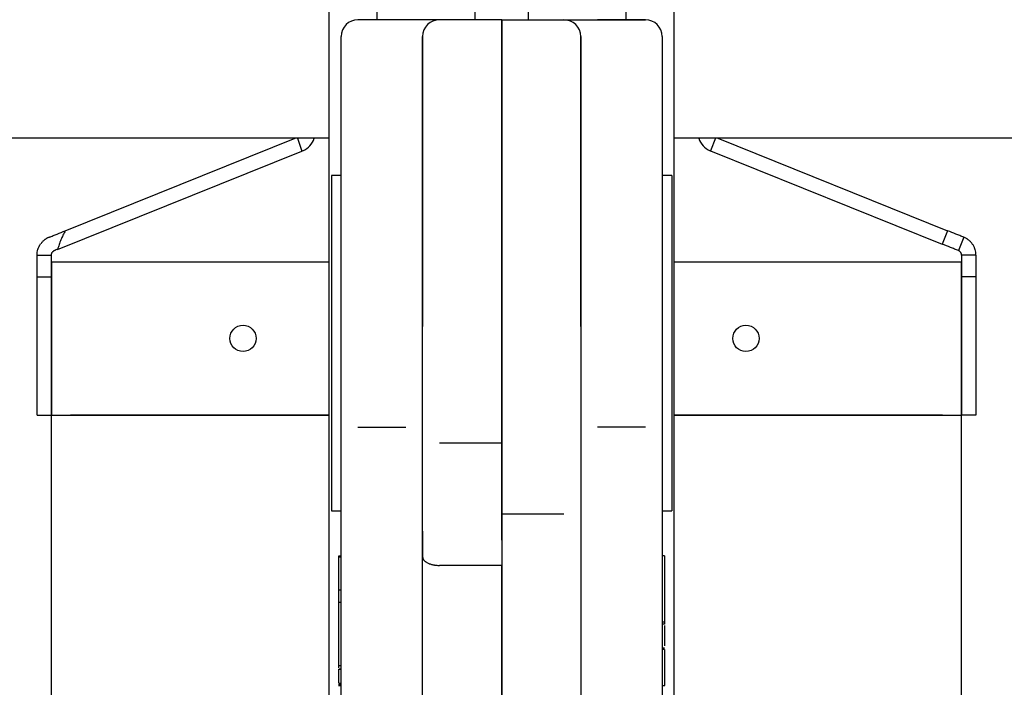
# Model space of a CAD drawing. Header units: millimetres. Extents: x 9131 to 12658, y 3907 to 6401.
# Tile 70 of 158: x 11273 to 11479, y 5353 to 5492. Entities that reach past the tile are written whole.
import ezdxf

# ---------------------------------------------------------------- set-up
doc = ezdxf.new("R2010")
doc.units = ezdxf.units.MM
doc.dimstyles.get("Standard").update_dxf_attribs({"dimtxt": 20, "dimasz": 10, "dimexe": 10, "dimexo": 10, "dimgap": 10, "dimtad": 0, "dimtih": 1, "dimtoh": 1, "dimdsep": 46, "dimtxsty": 'Standard', "dimcen": 0.09, "dimadec": 0, "dimazin": 0, "dimtfac": 1, "dimtofl": 0, "dimtmove": 0, "dimatfit": 3, "dimfxl": 0, "dimtolj": 1, "dimtzin": 0, "dimarcsym": 0})

# ---------------------------------------------------------------- blocks, each defined once
blk = doc.blocks.new('*D23')
at = {"color": 0, "lineweight": -2}
for p, q in [((11116.88, 5460.05), (11116.88, 4910.29)), ((11709.88, 5460.05), (11709.88, 4910.29)), ((11126.88, 4920.29), (11376.72, 4920.29)), ((11699.88, 4920.29), (11450.05, 4920.29))]:
    blk.add_line(p, q, dxfattribs=at)
at = {"color": 0, "lineweight": 18}
for points in [[(11126.88, 4921.96), (11126.88, 4918.63), (11116.88, 4920.29)], [(11699.88, 4921.96), (11699.88, 4918.63), (11709.88, 4920.29)]]:
    blk.add_solid(points, dxfattribs=at)
at = {"layer": 'Defpoints', "color": 0, "lineweight": 18}
for p in [(11116.88, 5470.05), (11709.88, 5470.05), (11709.88, 4920.29)]:
    blk.add_point(p, dxfattribs=at)
at = {"color": 0, "lineweight": 18, "insert": (11413.38, 4920.29), "char_height": 20, "attachment_point": 5}
blk.add_mtext('\\A1;593', dxfattribs=at)
blk = doc.blocks.new('*D24')
at = {"color": 0, "lineweight": -2}
for p, q in [((11116.88, 5460.05), (11116.88, 4957.56)), ((11374.03, 5248.07), (11374.03, 4957.56)), ((11126.88, 4967.56), (11208.79, 4967.56)), ((11364.03, 4967.56), (11282.13, 4967.56))]:
    blk.add_line(p, q, dxfattribs=at)
at = {"color": 0, "lineweight": 18}
for points in [[(11126.88, 4969.23), (11126.88, 4965.89), (11116.88, 4967.56)], [(11364.03, 4969.23), (11364.03, 4965.89), (11374.03, 4967.56)]]:
    blk.add_solid(points, dxfattribs=at)
at = {"layer": 'Defpoints', "color": 0, "lineweight": 18}
for p in [(11116.88, 5470.05), (11374.03, 5258.07), (11374.03, 4967.56)]:
    blk.add_point(p, dxfattribs=at)
at = {"color": 0, "lineweight": 18, "insert": (11245.46, 4967.56), "char_height": 20, "attachment_point": 5}
blk.add_mtext('\\A1;258', dxfattribs=at)

msp = doc.modelspace()

# ---------------------------------------------------------------- linework, layer by layer
for p, q in [((11338.034, 5343.062), (11338.034, 5586.197)), ((11348.034, 5492.295), (11348.034, 5586.197)), ((11400.034, 5492.295), (11400.034, 5586.197)), ((11410.034, 5343.062), (11410.034, 5586.197)), ((11368.434, 5494.847), (11368.434, 5492.297)), ((11379.634, 5492.297), (11379.634, 5494.847)), ((11354.034, 5492.297), (11344.034, 5492.297)), ((11354.034, 5492.297), (11344.034, 5492.297)), ((11361.034, 5492.297), (11354.034, 5492.297)), ((11374.034, 5492.297), (11361.034, 5492.297)), ((11374.034, 5492.297), (11374.034, 5428.304)), ((11374.034, 5492.297), (11387.034, 5492.297)), ((11374.034, 5428.304), (11374.034, 5492.297)), ((11387.034, 5492.297), (11394.034, 5492.297)), ((11404.034, 5492.297), (11394.034, 5492.297)), ((11394.034, 5492.297), (11404.034, 5492.297)), ((11340.534, 5428.304), (11340.534, 5488.797)), ((11340.534, 5428.304), (11340.534, 5488.797)), ((11357.534, 5488.809), (11357.534, 5428.304)), ((11357.534, 5428.304), (11357.534, 5488.797)), ((11390.534, 5428.304), (11390.534, 5488.809)), ((11390.534, 5488.797), (11390.534, 5428.304)), ((11407.534, 5488.797), (11407.534, 5428.304)), ((11407.534, 5488.797), (11407.534, 5428.304)), ((11338.037, 5467.547), (11211.934, 5467.547)), ((11338.037, 5467.547), (11211.934, 5467.547)), ((11282.937, 5448.256), (11330.926, 5467.547)), ((11331.411, 5467.547), (11332.311, 5464.876)), ((11614.934, 5467.547), (11410.033, 5467.547)), ((11614.934, 5467.547), (11410.033, 5467.547)), ((11418.646, 5467.547), (11417.596, 5464.936)), ((11419.143, 5467.547), (11467.132, 5448.256)), ((11281.333, 5444.378), (11332.311, 5464.876)), ((11332.527, 5464.963), (11332.311, 5464.876)), ((11417.596, 5464.936), (11417.542, 5464.957)), ((11417.596, 5464.936), (11466.013, 5445.472)), ((11340.534, 5459.797), (11338.534, 5459.797)), ((11338.534, 5459.797), (11338.534, 5424.797)), ((11409.534, 5459.797), (11407.534, 5459.797)), ((11409.534, 5459.797), (11409.534, 5389.797)), ((11467.132, 5448.256), (11466.013, 5445.472)), ((11470.526, 5446.891), (11469.407, 5444.108)), ((11277.034, 5438.607), (11277.034, 5443.18)), ((11277.034, 5443.18), (11280.034, 5443.18)), ((11280.034, 5441.797), (11280.034, 5443.18)), ((11470.034, 5443.18), (11470.034, 5441.797)), ((11473.034, 5443.18), (11470.034, 5443.18)), ((11473.034, 5443.18), (11473.034, 5438.607)), ((11280.034, 5441.797), (11280.034, 5409.797)), ((11280.034, 5441.797), (11284.034, 5441.797)), ((11280.034, 5409.797), (11280.034, 5441.797)), ((11284.034, 5441.797), (11338.037, 5441.797)), ((11410.032, 5441.797), (11466.034, 5441.797)), ((11466.034, 5441.797), (11470.034, 5441.797)), ((11470.034, 5409.797), (11470.034, 5441.797)), ((11470.034, 5441.797), (11470.034, 5409.797)), ((11277.034, 5438.607), (11280.034, 5438.607)), ((11277.034, 5409.797), (11277.034, 5438.607)), ((11473.034, 5438.607), (11470.034, 5438.607)), ((11473.034, 5438.607), (11473.034, 5409.797)), ((11340.534, 5391.61), (11340.534, 5428.304)), ((11357.534, 5385.604), (11357.534, 5428.304)), ((11374.034, 5428.304), (11374.034, 5383.693)), ((11374.034, 5383.693), (11374.034, 5428.304)), ((11390.534, 5428.304), (11390.534, 5382.833)), ((11407.534, 5428.304), (11407.534, 5391.61)), ((11338.534, 5424.797), (11338.534, 5389.797)), ((11277.034, 5409.797), (11280.034, 5409.797)), ((11280.034, 5016.797), (11280.034, 5409.797)), ((11280.034, 5409.797), (11338.035, 5409.797)), ((11338.037, 5409.797), (11284.034, 5409.797)), ((11466.034, 5409.797), (11410.032, 5409.797)), ((11410.033, 5409.797), (11470.034, 5409.797)), ((11470.034, 5016.797), (11470.034, 5409.797)), ((11473.034, 5409.797), (11470.034, 5409.797)), ((11344.034, 5407.297), (11354.034, 5407.297)), ((11404.034, 5407.297), (11394.034, 5407.297)), ((11361.034, 5404.029), (11374.034, 5404.029)), ((11340.534, 5360.047), (11340.534, 5391.61)), ((11340.534, 5360.041), (11340.534, 5391.604)), ((11407.534, 5391.61), (11407.534, 5360.047)), ((11407.534, 5391.604), (11407.534, 5360.041)), ((11338.534, 5389.797), (11340.534, 5389.797)), ((11407.534, 5389.797), (11409.534, 5389.797)), ((11387.034, 5389.141), (11374.034, 5389.141)), ((11357.534, 5380.194), (11357.534, 5385.604)), ((11357.534, 5385.598), (11357.534, 5380.194)), ((11374.034, 5383.693), (11374.034, 5378.419)), ((11390.534, 5382.833), (11390.534, 5357.341)), ((11340.034, 5380.431), (11340.534, 5380.431)), ((11340.034, 5380.19), (11340.534, 5380.19)), ((11357.534, 5357.341), (11357.534, 5380.194)), ((11408.034, 5380.431), (11407.534, 5380.431)), ((11374.034, 5378.419), (11361.034, 5378.419)), ((11374.034, 5378.419), (11374.034, 5359.102)), ((11374.034, 5359.102), (11374.034, 5378.419)), ((11340.034, 5373.359), (11340.534, 5373.359)), ((11340.034, 5371.701), (11339.972, 5371.701)), ((11408.097, 5371.701), (11408.034, 5371.701)), ((11340.034, 5370.775), (11340.534, 5370.775)), ((11408.034, 5366.562), (11407.534, 5366.562)), ((11408.034, 5366.154), (11407.534, 5366.154)), ((11408.034, 5361.167), (11407.534, 5361.167)), ((11408.034, 5360.87), (11407.534, 5360.87)), ((11340.534, 5342.607), (11340.534, 5360.047)), ((11374.034, 5359.102), (11374.034, 5342.371)), ((11374.034, 5342.371), (11374.034, 5359.102)), ((11407.534, 5360.047), (11407.534, 5342.607)), ((11340.034, 5357.52), (11340.534, 5357.52)), ((11340.034, 5356.871), (11340.534, 5356.871)), ((11340.034, 5356.761), (11340.534, 5356.761)), ((11357.534, 5344.158), (11357.534, 5357.341)), ((11390.534, 5357.341), (11390.534, 5344.158)), ((11339.972, 5353.542), (11340.534, 5353.542)), ((11339.972, 5353.335), (11340.534, 5353.335)), ((11340.034, 5353.832), (11340.534, 5353.832)), ((11407.534, 5353.335), (11408.097, 5353.335))]:
    msp.add_line(p, q)
for centre in [(11320.034, 5425.797), (11425.034, 5425.797)]:
    msp.add_circle(centre, 2.75)
for centre, radius, start, end in [((11344.034, 5488.797), 3.5, 90, 180), ((11361.034, 5488.797), 3.5, 90, 180), ((11387.034, 5488.797), 3.5, 0, 90), ((11404.034, 5488.797), 3.5, 0, 90), ((11331.034, 5468.674), 4, 291.90482, 343.64332), ((11419.034, 5468.669), 4, 196.27702, 248.10025)]:
    msp.add_arc(centre, radius, start, end)
for points, knots in [([(11279.542, 5446.891), (11279.613, 5446.92), (11279.683, 5446.948), (11279.824, 5447.004), (11280.035, 5447.089), (11280.246, 5447.174), (11280.669, 5447.344), (11280.951, 5447.458), (11281.8, 5447.799), (11282.367, 5448.027), (11282.937, 5448.256)], [0, 0, 0, 0, 0.0625, 0.0625, 0.125, 0.25, 0.25, 0.5, 0.5, 1, 1, 1, 1]), ([(11282.937, 5448.256), (11282.851, 5448.103), (11282.767, 5447.95), (11282.605, 5447.639), (11282.526, 5447.483), (11282.297, 5447.01), (11282.153, 5446.69), (11281.953, 5446.204), (11281.888, 5446.041), (11281.765, 5445.713), (11281.705, 5445.548), (11281.591, 5445.216), (11281.536, 5445.05), (11281.431, 5444.715), (11281.381, 5444.547), (11281.333, 5444.378)], [0, 0, 0, 0, 0.125, 0.125, 0.25, 0.25, 0.5, 0.5, 0.625, 0.625, 0.75, 0.75, 0.875, 0.875, 1, 1, 1, 1]), ([(11470.526, 5446.891), (11470.245, 5447.004), (11469.964, 5447.118), (11469.4, 5447.344), (11469.117, 5447.458), (11468.269, 5447.799), (11467.701, 5448.027), (11467.132, 5448.256)], [0, 0, 0, 0, 0.25, 0.25, 0.5, 0.5, 1, 1, 1, 1]), ([(11277.034, 5443.18), (11277.034, 5443.282), (11277.038, 5443.384), (11277.05, 5443.537), (11277.055, 5443.588), (11277.067, 5443.689), (11277.073, 5443.74), (11277.113, 5443.994), (11277.159, 5444.194), (11277.238, 5444.441), (11277.255, 5444.491), (11277.29, 5444.589), (11277.309, 5444.637), (11277.368, 5444.782), (11277.411, 5444.877), (11277.481, 5445.018), (11277.506, 5445.065), (11277.557, 5445.158), (11277.583, 5445.203), (11277.665, 5445.339), (11277.724, 5445.427), (11277.786, 5445.514)], [0, 0, 0, 0, 0.125, 0.125, 0.1875, 0.1875, 0.25, 0.25, 0.5, 0.5, 0.5625, 0.5625, 0.625, 0.625, 0.75, 0.75, 0.8125, 0.8125, 0.875, 0.875, 1, 1, 1, 1]), ([(11279.542, 5446.891), (11279.457, 5446.857), (11279.372, 5446.819), (11279.247, 5446.759), (11279.205, 5446.738), (11279.123, 5446.694), (11279, 5446.627), (11278.882, 5446.553), (11278.765, 5446.475), (11278.727, 5446.448), (11278.651, 5446.393), (11278.613, 5446.364), (11278.427, 5446.219), (11278.286, 5446.093), (11278.121, 5445.921), (11278.088, 5445.886), (11278.024, 5445.815), (11277.93, 5445.706), (11277.842, 5445.592), (11277.786, 5445.514)], [0, 0, 0, 0, 0.125, 0.125, 0.1875, 0.1875, 0.25, 0.375, 0.375, 0.4375, 0.4375, 0.5, 0.5, 0.75, 0.75, 0.8125, 0.8125, 0.875, 1, 1, 1, 1]), ([(11469.407, 5444.108), (11469.126, 5444.221), (11468.845, 5444.334), (11468.281, 5444.561), (11467.999, 5444.674), (11467.15, 5445.015), (11466.582, 5445.244), (11466.013, 5445.472)], [0, 0, 0, 0, 0.25, 0.25, 0.5, 0.5, 1, 1, 1, 1]), ([(11473.034, 5443.18), (11473.034, 5443.276), (11473.031, 5443.373), (11473.017, 5443.566), (11473.006, 5443.663), (11472.964, 5443.952), (11472.921, 5444.145), (11472.849, 5444.384), (11472.834, 5444.431), (11472.809, 5444.503), (11472.801, 5444.526), (11472.784, 5444.574), (11472.74, 5444.691), (11472.69, 5444.806), (11472.562, 5445.077), (11472.463, 5445.251), (11472.294, 5445.5), (11472.235, 5445.581), (11472.141, 5445.7), (11472.109, 5445.739), (11472.043, 5445.816), (11472.01, 5445.854), (11471.84, 5446.038), (11471.695, 5446.174), (11471.463, 5446.36), (11471.384, 5446.419), (11471.261, 5446.503), (11471.22, 5446.53), (11471.137, 5446.584), (11471.094, 5446.609), (11470.966, 5446.684), (11470.879, 5446.73), (11470.704, 5446.816), (11470.616, 5446.856), (11470.526, 5446.891)], [0, 0, 0, 0, 0.0625, 0.0625, 0.125, 0.125, 0.25, 0.25, 0.28125, 0.28125, 0.296875, 0.296875, 0.3125, 0.375, 0.375, 0.5, 0.5, 0.5625, 0.5625, 0.59375, 0.59375, 0.625, 0.625, 0.75, 0.75, 0.8125, 0.8125, 0.84375, 0.84375, 0.875, 0.875, 0.9375, 0.9375, 1, 1, 1, 1]), ([(11280.034, 5443.18), (11280.034, 5443.204), (11280.035, 5443.227), (11280.039, 5443.274), (11280.041, 5443.298), (11280.051, 5443.37), (11280.062, 5443.417), (11280.091, 5443.515), (11280.109, 5443.564), (11280.145, 5443.639), (11280.159, 5443.664), (11280.188, 5443.714), (11280.204, 5443.739), (11280.222, 5443.764)], [0, 0, 0, 0, 0.125, 0.125, 0.25, 0.25, 0.5, 0.5, 0.75, 0.75, 0.875, 0.875, 1, 1, 1, 1]), ([(11280.661, 5444.108), (11280.622, 5444.092), (11280.583, 5444.074), (11280.526, 5444.041), (11280.507, 5444.03), (11280.469, 5444.006), (11280.451, 5443.992), (11280.395, 5443.951), (11280.359, 5443.919), (11280.306, 5443.866), (11280.289, 5443.847), (11280.255, 5443.807), (11280.238, 5443.786), (11280.222, 5443.764)], [0, 0, 0, 0, 0.25, 0.25, 0.375, 0.375, 0.5, 0.5, 0.75, 0.75, 0.875, 0.875, 1, 1, 1, 1]), ([(11281.333, 5444.378), (11281.218, 5444.332), (11281.105, 5444.286), (11280.937, 5444.219), (11280.881, 5444.196), (11280.798, 5444.163), (11280.771, 5444.152), (11280.716, 5444.13), (11280.689, 5444.119), (11280.661, 5444.108)], [0, 0, 0, 0, 0.5, 0.5, 0.75, 0.75, 0.875, 0.875, 1, 1, 1, 1]), ([(11470.034, 5443.18), (11470.034, 5443.221), (11470.032, 5443.265), (11470.02, 5443.356), (11470.01, 5443.403), (11469.983, 5443.5), (11469.965, 5443.549), (11469.937, 5443.61), (11469.931, 5443.622), (11469.919, 5443.646), (11469.913, 5443.658), (11469.893, 5443.694), (11469.879, 5443.717), (11469.833, 5443.784), (11469.799, 5443.826), (11469.726, 5443.904), (11469.688, 5443.939), (11469.628, 5443.985), (11469.608, 5444), (11469.567, 5444.027), (11469.546, 5444.039), (11469.485, 5444.074), (11469.445, 5444.093), (11469.407, 5444.108)], [0, 0, 0, 0, 0.125, 0.125, 0.25, 0.25, 0.375, 0.375, 0.40625, 0.40625, 0.4375, 0.4375, 0.5, 0.5, 0.625, 0.625, 0.75, 0.75, 0.8125, 0.8125, 0.875, 0.875, 1, 1, 1, 1]), ([(11357.534, 5380.194), (11357.534, 5380.19), (11357.534, 5380.187), (11357.534, 5380.179), (11357.535, 5380.176), (11357.535, 5380.165), (11357.536, 5380.143), (11357.539, 5380.092), (11357.546, 5380.048), (11357.563, 5379.961), (11357.58, 5379.903), (11357.613, 5379.817), (11357.626, 5379.788), (11357.654, 5379.732), (11357.67, 5379.704), (11357.72, 5379.62), (11357.797, 5379.511), (11357.894, 5379.407), (11357.975, 5379.33), (11358.003, 5379.305), (11358.048, 5379.267), (11358.063, 5379.255), (11358.094, 5379.23), (11358.11, 5379.218), (11358.19, 5379.157), (11358.326, 5379.064), (11358.556, 5378.936), (11358.725, 5378.858), (11358.837, 5378.812), (11358.859, 5378.802), (11358.905, 5378.784), (11358.973, 5378.758), (11359.044, 5378.733), (11359.186, 5378.685), (11359.382, 5378.626), (11359.588, 5378.576), (11359.747, 5378.543), (11359.801, 5378.532), (11359.882, 5378.518), (11359.91, 5378.513), (11359.965, 5378.504), (11359.992, 5378.499), (11360.129, 5378.478), (11360.351, 5378.45), (11360.577, 5378.433), (11360.804, 5378.422), (11360.919, 5378.419), (11361.034, 5378.419)], [0, 0, 0, 0, 0.0039062, 0.0039062, 0.0078125, 0.0078125, 0.015625, 0.03125, 0.0625, 0.0625, 0.125, 0.125, 0.15625, 0.15625, 0.1875, 0.1875, 0.25, 0.3125, 0.3125, 0.34375, 0.34375, 0.359375, 0.359375, 0.375, 0.375, 0.4375, 0.5, 0.5625, 0.5625, 0.578125, 0.578125, 0.59375, 0.625, 0.625, 0.6875, 0.75, 0.75, 0.78125, 0.78125, 0.796875, 0.796875, 0.8125, 0.8125, 0.875, 0.9375, 0.9375, 1, 1, 1, 1]), ([(11340.034, 5357.52), (11340.034, 5357.79), (11340.034, 5358.398), (11340.034, 5363.154), (11340.034, 5366.965), (11340.034, 5370.775)], [0, 0, 0, 0, 0.1989351, 0.1989351, 1, 1, 1, 1]), ([(11408.034, 5365.862), (11408.034, 5364.965), (11408.034, 5363.897), (11408.034, 5362.315), (11408.034, 5361.983), (11408.034, 5361.662)], [0, 0, 0, 0, 0.7824068, 0.7824068, 1, 1, 1, 1]), ([(11408.034, 5360.87), (11408.034, 5358.598), (11408.034, 5356.774), (11408.034, 5354.025), (11408.034, 5353.335), (11408.034, 5353.335), (11408.034, 5353.335), (11408.034, 5353.335)], [0, 0, 0, 0, 0.4999207, 0.4999207, 0.9998414, 0.9998414, 1, 1, 1, 1])]:
    msp.add_open_spline(points, degree=3, knots=knots)
for points in [[(11340.034, 5380.19), (11340.034, 5380.27), (11340.034, 5380.351), (11340.034, 5380.431)], [(11340.034, 5373.359), (11340.034, 5375.636), (11340.034, 5377.913), (11340.034, 5380.19)], [(11408.034, 5380.431), (11408.034, 5375.808), (11408.034, 5371.185), (11408.034, 5366.562)], [(11340.034, 5370.775), (11340.034, 5371.636), (11340.034, 5372.497), (11340.034, 5373.359)], [(11340.034, 5369.249), (11340.034, 5369.926), (11340.034, 5370.464), (11340.034, 5370.861)], [(11408.034, 5366.562), (11408.034, 5366.426), (11408.034, 5366.29), (11408.034, 5366.154)], [(11340.034, 5357.068), (11340.034, 5357.195), (11340.034, 5357.345), (11340.034, 5357.52)], [(11340.034, 5353.832), (11340.034, 5354.808), (11340.034, 5355.784), (11340.034, 5356.761)]]:
    msp.add_open_spline(points, degree=3)

# ---------------------------------------------------------------- dimensions: what is measured, and where the dimension line sits
at = {"lineweight": 18}
dim = msp.add_linear_dim(base=(11709.884, 4920.292), p1=(11116.884, 5470.047), p2=(11709.884, 5470.047), dimstyle='Standard', dxfattribs=at)
dim.commit()
dim.dimension.update_dxf_attribs({"geometry": '*D23', "text_midpoint": (11413.384, 4920.292)})
dim = msp.add_linear_dim(base=(11374.034, 4967.559), p1=(11116.884, 5470.047), p2=(11374.034, 5258.075), text='258', dimstyle='Standard', dxfattribs=at)
dim.commit()
dim.dimension.update_dxf_attribs({"geometry": '*D24', "text_midpoint": (11245.459, 4967.559)})

doc.saveas('drawing.dxf')
